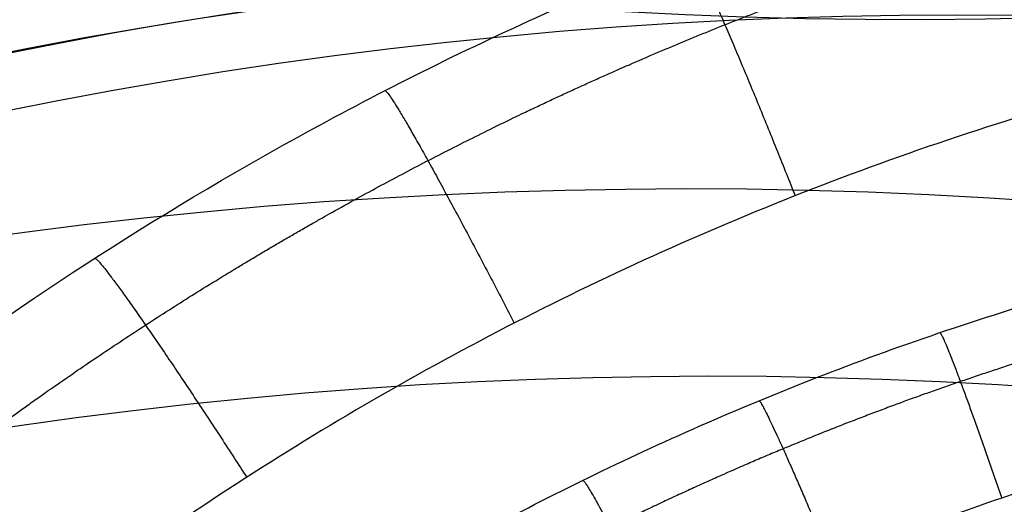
# Model space of a CAD drawing. Header units: millimetres. Extents: x -100 to 126, y -123 to 124.
# Tile 25 of 133: x -40.32 to -29.46, y -6.68 to -1.34. Entities that reach past the tile are written whole.
import ezdxf

# ---------------------------------------------------------------- set-up
doc = ezdxf.new("R2010")
doc.units = ezdxf.units.MM
doc.layers.add('Window garden_table', color=18, linetype='Continuous', true_color=0x000000)

msp = doc.modelspace()

# ---------------------------------------------------------------- linework, layer by layer
at = {"layer": 'Window garden_table', "extrusion": (0.09536166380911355, -0.1744338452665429, -0.9800402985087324)}
msp.add_circle((-1.574126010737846, -30.75175541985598, -191.3559656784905), 58.0726845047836, dxfattribs=at)
at = {"layer": 'Window garden_table', "extrusion": (0.09536166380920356, -0.1744338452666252, -0.9800402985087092)}
msp.add_circle((-1.574126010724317, -30.75175541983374, -193.8559656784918), 55.57268450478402, dxfattribs=at)
at = {"layer": 'Window garden_table', "extrusion": (0.09536166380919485, -0.1744338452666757, -0.980040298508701)}
msp.add_circle((-1.574126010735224, -30.75175541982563, -178.8287876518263), 56.11893305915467, dxfattribs=at)
at = {"layer": 'Window garden_table', "extrusion": (-0.09536166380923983, 0.1744338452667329, 0.9800402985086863)}
msp.add_circle((1.574126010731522, -30.75175541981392, 161.332072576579), 53.3216152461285, dxfattribs=at)
at = {"layer": 'Window garden_table', "extrusion": (0.09536166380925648, -0.1744338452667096, -0.9800402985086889)}
msp.add_circle((-1.574126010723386, -30.75175541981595, -163.8559656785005), 52.2464788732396, dxfattribs=at)
at = {"layer": 'Window garden_table', "extrusion": (0.09758912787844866, 0.1731975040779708, -0.9800402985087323)}
msp.add_circle((-0.5139650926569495, -28.34734351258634, -190.8682362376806), 58.0726845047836, dxfattribs=at)
at = {"layer": 'Window garden_table', "extrusion": (0.09758912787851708, 0.1731975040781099, -0.9800402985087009)}
msp.add_circle((-0.5139650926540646, -28.34734351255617, -178.341058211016), 56.11893305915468, dxfattribs=at)
at = {"layer": 'Window garden_table', "extrusion": (-0.09758912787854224, -0.1731975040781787, 0.9800402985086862)}
msp.add_circle((0.5139650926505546, -28.34734351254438, 160.8443431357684), 53.3216152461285, dxfattribs=at)
at = {"layer": 'Window garden_table', "extrusion": (0.09758912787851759, 0.1731975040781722, -0.9800402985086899)}
msp.add_circle((-0.5139650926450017, -28.34734351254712, -163.3682362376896), 52.24647887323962, dxfattribs=at)
at = {"layer": 'Window garden_table', "extrusion": (0.09758912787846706, 0.1731975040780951, -0.9800402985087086)}
msp.add_circle((-0.5139650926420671, -28.34734351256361, -193.3682362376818), 55.57268450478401, dxfattribs=at)
at = {"layer": 'Window garden_table', "extrusion": (0.1036622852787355, -0.1874754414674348, -0.9767840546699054)}
msp.add_arc((0.0089831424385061, -26.07164328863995, -165.4430030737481), 55.62077421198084, 91.742196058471, 88.66369701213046, dxfattribs=at)
at = {"layer": 'Window garden_table', "extrusion": (0.1036622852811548, -0.1874754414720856, -0.976784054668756)}
for centre, radius, end in [((0.0089831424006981, -26.0716432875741, -165.7884737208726), 55.27530356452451, 88.66369701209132), ((0.0089831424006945, -26.0716432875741, -165.0975324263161), 55.27530356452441, 88.6636970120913), ((0.0089831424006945, -26.0716432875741, -165.4430030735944), 54.92983291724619, 88.6636970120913)]:
    msp.add_arc(centre, radius, 91.7421960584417, end, dxfattribs=at)
at = {"layer": 'Window garden_table', "extrusion": (0.0953616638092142, -0.1744338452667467, -0.9800402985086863)}
msp.add_arc((-1.574126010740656, -30.75175541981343, -166.6928554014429), 54.19598604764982, 90.00000000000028, 270.0000000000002, dxfattribs=at)
at = {"layer": 'Window garden_table', "extrusion": (0.09536166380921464, -0.1744338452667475, -0.9800402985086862)}
msp.add_arc((-1.574126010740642, -30.75175541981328, -165.2059169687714), 53.09254346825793, 89.99999999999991, 269.9999999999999, dxfattribs=at)
at = {"layer": 'Window garden_table', "extrusion": (-0.09536166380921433, 0.1744338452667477, 0.9800402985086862)}
msp.add_arc((1.574126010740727, -30.75175541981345, 162.774297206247), 52.70725160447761, 270.0000000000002, 90.0000000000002, dxfattribs=at)
at = {"layer": 'Window garden_table', "extrusion": (0.1027248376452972, 0.1879907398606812, -0.9767840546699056)}
msp.add_arc((-0.5323598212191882, -25.464587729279, -164.2860971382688), 55.62077421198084, 91.74219605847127, 88.66369701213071, dxfattribs=at)
at = {"layer": 'Window garden_table', "extrusion": (0.1027248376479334, 0.1879907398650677, -0.9767840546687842)}
for centre, radius, start, end in [((-0.5323598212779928, -25.46458772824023, -163.9406264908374), 55.27530356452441, 91.74219605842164, 88.66369701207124), ((-0.5323598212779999, -25.46458772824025, -164.6315677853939), 55.27530356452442, 91.74219605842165, 88.66369701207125), ((-0.5323598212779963, -25.46458772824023, -164.2860971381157), 54.92983291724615, 91.74219605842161, 88.66369701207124)]:
    msp.add_arc(centre, radius, start, end, dxfattribs=at)
at = {"layer": 'Window garden_table', "extrusion": (0.09758912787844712, 0.1731975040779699, -0.9800402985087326)}
msp.add_arc((-0.5139650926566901, -28.3473435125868, -190.4769904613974), 58.04188007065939, 270, 89.99999999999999, dxfattribs=at)
at = {"layer": 'Window garden_table', "extrusion": (0.09758912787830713, 0.1731975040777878, -0.9800402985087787)}
msp.add_arc((-0.5139650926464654, -28.34734351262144, -166.2051259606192), 54.19598604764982, 269.9999999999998, 89.99999999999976, dxfattribs=at)
at = {"layer": 'Window garden_table', "extrusion": (-0.09758912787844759, -0.17319750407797, 0.9800402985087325)}
msp.add_arc((0.5139650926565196, -28.34734351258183, 160.5313465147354), 53.29697169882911, 90.0000000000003, 270.0000000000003, dxfattribs=at)
at = {"layer": 'Window garden_table', "extrusion": (0.09758912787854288, 0.173197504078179, -0.9800402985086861)}
msp.add_arc((-0.5139650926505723, -28.34734351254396, -164.7181875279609), 53.09254346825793, 269.9999999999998, 89.99999999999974, dxfattribs=at)
at = {"layer": 'Window garden_table', "extrusion": (-0.09758912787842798, -0.1731975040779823, 0.9800402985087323)}
msp.add_arc((0.5139650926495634, -28.34734351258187, 162.2865677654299), 52.70725160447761, 90.00000000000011, 270.0000000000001, dxfattribs=at)
at = {"layer": 'Window garden_table', "extrusion": (-0.09758912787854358, -0.1731975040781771, 0.9800402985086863)}
msp.add_arc((0.5139650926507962, -28.34734351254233, 191.2594820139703), 53.10348893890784, 89.99999999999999, 270, dxfattribs=at)
at = {"layer": 'Window garden_table'}
for points, knots in [([(-37.98089123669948, -68.45405240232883, 50.9667474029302), (-38.50410305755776, -68.15924568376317, 50.96674736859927), (-38.99596129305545, -67.86588391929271, 50.96748007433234), (-39.97092436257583, -67.2540581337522, 50.97024999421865), (-40.42542734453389, -66.95318435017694, 50.97227650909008), (-41.71717784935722, -66.06014363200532, 50.97959773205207), (-42.46583775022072, -65.48970252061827, 50.98625438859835), (-43.79581315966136, -64.41030007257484, 51.00097053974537), (-44.37839823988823, -63.9001373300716, 51.00910590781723), (-45.43086634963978, -62.92911091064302, 51.02595371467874), (-45.90426097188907, -62.4645539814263, 51.03479265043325), (-47.20816381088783, -61.12406803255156, 51.06179621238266), (-47.93124155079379, -60.29416094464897, 51.08066950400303), (-49.21070751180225, -58.7148767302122, 51.11897762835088), (-49.76583811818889, -57.9649229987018, 51.13848828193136), (-50.76533239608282, -56.51888241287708, 51.17790890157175), (-51.20882316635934, -55.82323755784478, 51.19781511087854), (-52.01451120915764, -54.47267947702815, 51.23786406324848), (-52.37655809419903, -53.81765039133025, 51.25801186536), (-53.36838216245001, -51.90045674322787, 51.31869543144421), (-53.905436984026, -50.68527069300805, 51.35951287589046), (-54.81409946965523, -48.34073478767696, 51.44139809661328), (-55.18476286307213, -47.21134851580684, 51.48261381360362), (-55.80136718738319, -45.01861035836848, 51.56513962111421), (-56.04716661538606, -43.95461652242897, 51.60657935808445), (-56.43909260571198, -41.87982248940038, 51.68958828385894), (-56.58512987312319, -40.86875210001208, 51.73120484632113), (-56.79389959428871, -38.8914787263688, 51.81451775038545), (-56.85659012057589, -37.92500991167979, 51.85625327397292), (-56.9366248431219, -35.08252474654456, 51.98169530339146), (-56.84666503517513, -33.26430913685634, 52.06554195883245), (-56.43565586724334, -29.75347715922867, 52.23359053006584), (-56.11405266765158, -28.06123195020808, 52.31777795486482), (-55.26920063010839, -24.79096015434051, 52.48625897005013), (-54.74612520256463, -23.21290948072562, 52.5705385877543), (-53.51283838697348, -20.16052657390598, 52.73930315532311), (-52.80253819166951, -18.68622631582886, 52.82378998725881), (-51.19873452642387, -15.83867024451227, 52.99298836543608), (-50.30508534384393, -14.46547892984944, 53.07770194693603), (-48.33060960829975, -11.82483842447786, 53.24723912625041), (-47.24982253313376, -10.55728555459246, 53.33207502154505), (-44.88506313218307, -8.13551270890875, 53.50192019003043), (-43.60097574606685, -6.981275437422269, 53.58694471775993), (-40.80227367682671, -4.806121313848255, 53.75694100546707), (-39.28815139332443, -3.784819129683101, 53.84193063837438), (-36.80594924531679, -2.378437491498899, 53.96923268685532), (-35.94414941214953, -1.931111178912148, 54.01158876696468), (-34.13857314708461, -1.085003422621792, 54.09622143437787), (-33.19476100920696, -0.6861233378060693, 54.13851178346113), (-31.20990352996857, 0.0529545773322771, 54.22290191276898), (-30.16829892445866, 0.3935185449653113, 54.26511141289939), (-27.96395921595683, 1.000501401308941, 54.34917609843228), (-26.80101282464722, 1.267370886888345, 54.39116314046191), (-24.31044630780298, 1.70175563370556, 54.47480768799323), (-22.98337913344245, 1.869845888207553, 54.51651966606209), (-20.81459124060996, 2.009426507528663, 54.57854084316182), (-20.06142384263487, 2.036984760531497, 54.59913196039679), (-18.47754511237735, 2.042327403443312, 54.64005102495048), (-17.64713247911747, 2.020314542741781, 54.66037389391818), (-15.87987165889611, 1.907025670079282, 54.70060957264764), (-14.94435431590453, 1.81628816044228, 54.72049847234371), (-12.91761387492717, 1.529263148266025, 54.75949239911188), (-11.82785869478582, 1.334626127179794, 54.77862507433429), (-9.996289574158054, 0.9020597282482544, 54.80597597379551), (-9.35185663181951, 0.7337970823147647, 54.81485799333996), (-7.97680903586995, 0.3291849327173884, 54.83174031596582), (-7.242324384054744, 0.0919910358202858, 54.83979045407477), (-5.649716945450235, -0.4880438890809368, 54.85430717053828), (-4.78343645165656, -0.8342157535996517, 54.86079669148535), (-3.39233429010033, -1.463630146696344, 54.86780273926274), (-2.913406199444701, -1.691841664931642, 54.86973364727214), (-1.928546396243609, -2.189544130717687, 54.87232537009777), (-1.442997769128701, -2.448341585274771, 54.87301206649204), (-0.9439238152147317, -2.729612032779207, 54.87300912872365)], [0, 0, 0, 0, 0.0004637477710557, 0.0004637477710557, 0.0009274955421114, 0.0009274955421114, 0.0018549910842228, 0.0018549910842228, 0.0027824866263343, 0.0027824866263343, 0.0037099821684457, 0.0037099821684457, 0.0055649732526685, 0.0055649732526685, 0.0074199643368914, 0.0074199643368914, 0.0092749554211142, 0.0092749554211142, 0.0111299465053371, 0.0111299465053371, 0.0148399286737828, 0.0148399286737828, 0.0185499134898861, 0.0185499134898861, 0.0222598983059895, 0.0222598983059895, 0.0259698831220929, 0.0259698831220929, 0.0296798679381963, 0.0296798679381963, 0.0371046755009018, 0.0371046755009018, 0.0445294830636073, 0.0445294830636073, 0.05194033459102, 0.05194033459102, 0.0593511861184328, 0.0593511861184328, 0.0667677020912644, 0.0667677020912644, 0.0741842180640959, 0.0741842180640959, 0.0816112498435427, 0.0816112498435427, 0.0890382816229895, 0.0890382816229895, 0.0927439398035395, 0.0927439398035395, 0.0964495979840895, 0.0964495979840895, 0.1001552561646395, 0.1001552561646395, 0.1038609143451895, 0.1038609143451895, 0.107573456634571, 0.107573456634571, 0.1094297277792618, 0.1094297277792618, 0.1112859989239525, 0.1112859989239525, 0.1131422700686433, 0.1131422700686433, 0.114998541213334, 0.114998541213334, 0.1159266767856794, 0.1159266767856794, 0.1168548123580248, 0.1168548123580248, 0.1177829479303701, 0.1177829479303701, 0.1182470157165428, 0.1182470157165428, 0.1187110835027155, 0.1187110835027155, 0.1187110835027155, 0.1187110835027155]), ([(-0.9439238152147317, -2.729612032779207, 54.87300912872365), (-0.4460771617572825, -3.010190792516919, 54.87300619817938), (0.0255098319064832, -3.290749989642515, 54.87231602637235), (0.9583825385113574, -3.873509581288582, 54.86973010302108), (1.408823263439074, -4.16962059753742, 54.86778908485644), (2.675338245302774, -5.039201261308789, 54.8606716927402), (3.413636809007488, -5.596642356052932, 54.85422642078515), (4.733071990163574, -6.657586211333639, 54.83970064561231), (5.315459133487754, -7.16232247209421, 54.83165495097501), (6.372563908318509, -8.12803566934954, 54.81477390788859), (6.849524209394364, -8.59147007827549, 54.80588503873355), (8.16452361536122, -9.930378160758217, 54.77862403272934), (8.895523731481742, -10.76147094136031, 54.7594966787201), (10.19078878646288, -12.34610905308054, 54.7205132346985), (10.7524344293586, -13.09847362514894, 54.70063695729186), (11.76418566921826, -14.55027934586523, 54.66043814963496), (12.21293374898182, -15.24861750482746, 54.64013291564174), (13.02847256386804, -16.60515381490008, 54.59924801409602), (13.39490734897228, -17.2631550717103, 54.57867594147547), (14.39867336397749, -19.18914361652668, 54.51670748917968), (14.94203789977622, -20.40997527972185, 54.47502115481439), (15.86170832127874, -22.76621344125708, 54.39140991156), (16.23698646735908, -23.90195669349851, 54.34932427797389), (16.86115072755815, -26.10658696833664, 54.26504800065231), (17.1097981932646, -27.17582701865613, 54.22277545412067), (17.50630911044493, -29.26030623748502, 54.13822145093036), (17.65411418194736, -30.27616787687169, 54.09582698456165), (17.86554869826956, -32.2621693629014, 54.01105470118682), (17.92914898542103, -33.23267070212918, 53.96862737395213), (18.01086944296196, -36.0824763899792, 53.84139507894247), (17.92135950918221, -37.90356085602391, 53.75651975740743), (17.51085244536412, -41.41820910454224, 53.58680388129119), (17.1891469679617, -43.11218179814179, 53.50181012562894), (16.3437549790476, -46.38644394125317, 53.33219194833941), (15.81959096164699, -47.96754426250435, 53.24738242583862), (14.58392029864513, -51.02466196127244, 53.07783174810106), (13.87237788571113, -52.50052853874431, 52.99311628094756), (12.26731984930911, -55.3483587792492, 52.82387367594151), (11.37386019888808, -56.72035770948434, 52.73934664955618), (9.400931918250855, -59.35782422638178, 52.57049553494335), (8.321604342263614, -60.6232589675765, 52.48619353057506), (5.962873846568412, -63.03896503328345, 52.3178505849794), (4.682913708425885, -64.18990755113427, 52.23363850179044), (1.895966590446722, -66.35815597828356, 52.0657741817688), (0.3890008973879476, -67.37621836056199, 51.9819818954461), (-2.081119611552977, -68.7795479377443, 51.8566536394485), (-2.939632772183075, -69.22654673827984, 51.81493914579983), (-4.737703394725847, -70.07227369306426, 51.73166259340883), (-5.677548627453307, -70.47119856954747, 51.69005082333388), (-7.653324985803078, -71.2108407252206, 51.60711862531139), (-8.689732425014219, -71.55188987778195, 51.56569137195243), (-10.88314531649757, -72.16091914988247, 51.48315052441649), (-12.04022123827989, -72.42924104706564, 51.44196735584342), (-14.51559535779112, -72.8676749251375, 51.36004600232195), (-15.83362868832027, -73.0384875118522, 51.31919226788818), (-17.98807920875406, -73.18431608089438, 51.25844655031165), (-18.73618804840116, -73.21430159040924, 51.23827661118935), (-20.30929567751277, -73.22546009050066, 51.19818645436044), (-21.13405943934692, -73.20683290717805, 51.17826810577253), (-22.88928338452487, -73.10169777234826, 51.13879663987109), (-23.818323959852, -73.01576705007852, 51.11926906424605), (-25.83394719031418, -72.74000470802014, 51.08088372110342), (-26.91814779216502, -72.55186684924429, 51.0620046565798), (-28.74061322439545, -72.13158480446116, 51.03496767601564), (-29.38324944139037, -71.96755484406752, 51.02611539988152), (-30.75925195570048, -71.57081987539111, 51.00924539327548), (-31.49634272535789, -71.33736768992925, 51.00113827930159), (-33.10289860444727, -70.76182671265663, 50.98640541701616), (-33.9763175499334, -70.41884057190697, 50.97975164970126), (-35.42048018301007, -69.77229629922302, 50.97229972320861), (-35.92437195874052, -69.53417307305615, 50.97024703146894), (-36.95229679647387, -69.01740831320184, 50.96747988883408), (-37.45784520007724, -68.74876570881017, 50.96674743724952), (-37.98089123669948, -68.45405240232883, 50.9667474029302)], [0.1187110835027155, 0.1187110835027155, 0.1187110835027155, 0.1187110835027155, 0.1191747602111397, 0.1191747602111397, 0.1196384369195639, 0.1196384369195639, 0.1205657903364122, 0.1205657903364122, 0.1214931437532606, 0.1214931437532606, 0.1224204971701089, 0.1224204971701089, 0.1242752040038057, 0.1242752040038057, 0.1261299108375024, 0.1261299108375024, 0.1279846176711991, 0.1279846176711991, 0.1298393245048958, 0.1298393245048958, 0.1335487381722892, 0.1335487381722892, 0.1372617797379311, 0.1372617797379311, 0.1409748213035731, 0.1409748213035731, 0.144687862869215, 0.144687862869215, 0.148400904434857, 0.148400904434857, 0.1558162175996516, 0.1558162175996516, 0.1632315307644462, 0.1632315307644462, 0.1706488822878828, 0.1706488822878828, 0.1780662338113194, 0.1780662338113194, 0.1854811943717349, 0.1854811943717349, 0.1928961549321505, 0.1928961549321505, 0.2003139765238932, 0.2003139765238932, 0.2077317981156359, 0.2077317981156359, 0.2114404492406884, 0.2114404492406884, 0.2151491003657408, 0.2151491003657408, 0.2188577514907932, 0.2188577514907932, 0.2225664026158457, 0.2225664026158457, 0.226280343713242, 0.226280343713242, 0.2281373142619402, 0.2281373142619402, 0.2299942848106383, 0.2299942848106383, 0.2318512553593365, 0.2318512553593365, 0.2337082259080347, 0.2337082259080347, 0.2346367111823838, 0.2346367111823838, 0.2355651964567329, 0.2355651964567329, 0.2364936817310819, 0.2364936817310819, 0.2369579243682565, 0.2369579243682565, 0.237422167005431, 0.237422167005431, 0.237422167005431, 0.237422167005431]), ([(-35.9884718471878, -7.419804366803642, 57.87906234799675), (-35.24746772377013, -6.995179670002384, 57.91496233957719), (-34.47417752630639, -6.589671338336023, 57.9508361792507), (-32.85330374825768, -5.823285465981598, 58.02247999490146), (-32.00561240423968, -5.462288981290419, 58.05826968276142), (-30.22329777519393, -4.794683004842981, 58.12957145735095), (-29.28800925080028, -4.487580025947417, 58.16523451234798), (-27.30694948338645, -3.94127979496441, 58.23626388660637), (-26.26186203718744, -3.70191103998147, 58.27164062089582), (-24.02502820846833, -3.314992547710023, 58.34204518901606), (-22.83446593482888, -3.166822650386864, 58.37707106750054), (-20.88908299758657, -3.047857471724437, 58.42901534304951), (-20.21348741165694, -3.025614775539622, 58.4462654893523), (-18.79344616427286, -3.026797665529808, 58.48042671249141), (-18.04875104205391, -3.050069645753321, 58.4974051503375), (-16.46494050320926, -3.160025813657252, 58.53085894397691), (-15.62540829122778, -3.246453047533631, 58.54742246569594), (-13.8084731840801, -3.516136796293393, 58.57970667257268), (-12.83474893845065, -3.697642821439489, 58.59538190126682), (-11.20725234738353, -4.095652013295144, 58.61765468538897), (-10.63803243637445, -4.249305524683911, 58.62476151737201), (-9.426822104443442, -4.616510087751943, 58.63829700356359), (-8.779693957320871, -4.831641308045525, 58.64470734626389), (-7.396853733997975, -5.347809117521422, 58.65596242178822), (-6.665298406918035, -5.647241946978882, 58.66073715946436), (-5.119002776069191, -6.356740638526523, 58.66774655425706), (-4.290599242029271, -6.775488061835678, 58.6697837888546), (-3.068711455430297, -7.464368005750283, 58.6697666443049), (-2.681042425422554, -7.694303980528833, 58.66923196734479), (-1.92300639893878, -8.16454507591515, 58.66741297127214), (-1.545545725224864, -8.409912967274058, 58.66602748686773), (-0.4868256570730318, -9.127713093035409, 58.66077322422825), (0.1519237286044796, -9.601106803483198, 58.65596525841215), (1.302133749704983, -10.5100816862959, 58.64475029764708), (1.819562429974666, -10.95010447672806, 58.63843701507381), (2.762062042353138, -11.79601450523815, 58.62491742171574), (3.18842813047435, -12.20300634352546, 58.6178166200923), (4.374048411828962, -13.39003527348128, 58.59559047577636), (5.036363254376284, -14.13147670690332, 58.5798021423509), (6.207329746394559, -15.54395586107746, 58.54760414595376), (6.716975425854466, -16.21787834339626, 58.53103571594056), (7.632443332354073, -17.51622698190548, 58.4975786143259), (8.038646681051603, -18.14163081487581, 58.48059189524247), (8.776171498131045, -19.35653555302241, 58.44641388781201), (9.107499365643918, -19.94634456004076, 58.42915465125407), (10.01447691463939, -21.67311898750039, 58.37718350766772), (10.50494258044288, -22.76891236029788, 58.3421387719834), (11.33338362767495, -24.88373376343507, 58.27170196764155), (11.67023577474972, -25.90207898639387, 58.23631177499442), (12.22952774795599, -27.88038887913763, 58.16525516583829), (12.45146522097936, -28.83985455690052, 58.12957886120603), (12.80380165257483, -30.71054315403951, 58.05826430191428), (12.9341594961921, -31.62260885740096, 58.02247512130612), (13.11830801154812, -33.40600433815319, 57.95083303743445), (13.17205147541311, -34.27745826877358, 57.91496137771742), (13.19272211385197, -35.13123041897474, 57.87906234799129)], [-0.139177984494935, -0.139177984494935, -0.139177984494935, -0.139177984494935, -0.1349016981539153, -0.1349016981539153, -0.1306254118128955, -0.1306254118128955, -0.1263527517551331, -0.1263527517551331, -0.1220800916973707, -0.1220800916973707, -0.1178079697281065, -0.1178079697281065, -0.1156719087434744, -0.1156719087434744, -0.1135358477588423, -0.1135358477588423, -0.1113943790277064, -0.1113943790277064, -0.1092529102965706, -0.1092529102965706, -0.1081821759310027, -0.1081821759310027, -0.1071114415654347, -0.1071114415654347, -0.1060407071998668, -0.1060407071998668, -0.1049699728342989, -0.1049699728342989, -0.1044327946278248, -0.1044327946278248, -0.1038956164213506, -0.1038956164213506, -0.1028212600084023, -0.1028212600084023, -0.101746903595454, -0.101746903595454, -0.1006725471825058, -0.1006725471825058, -0.0985238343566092, -0.0985238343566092, -0.0963751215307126, -0.0963751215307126, -0.0942303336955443, -0.0942303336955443, -0.0920855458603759, -0.0920855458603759, -0.0877959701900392, -0.0877959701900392, -0.0835065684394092, -0.0835065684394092, -0.0792171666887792, -0.0792171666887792, -0.0749258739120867, -0.0749258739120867, -0.0706345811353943, -0.0706345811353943, -0.0706345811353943, -0.0706345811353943])]:
    msp.add_open_spline(points, degree=3, knots=knots, dxfattribs=at)
for points, weights, knots in [([(-37.4170948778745, -67.45344788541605, 49.51840147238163), (-36.38603930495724, -68.03440206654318, 49.5184014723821), (-35.32615100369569, -68.56437883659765, 49.52091995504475), (-33.1591391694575, -69.51717780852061, 49.53096916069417), (-32.05183420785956, -69.94005883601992, 49.53850151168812), (-29.8005299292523, -70.67466473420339, 49.55850777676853), (-28.65633989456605, -70.98641162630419, 49.57098489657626), (-26.34215059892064, -71.49579558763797, 49.60076469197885), (-25.17195800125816, -71.69341681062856, 49.61807205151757), (-22.81689194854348, -71.97267071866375, 49.65735198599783), (-21.63182934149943, -72.05424981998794, 49.67933057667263), (-19.25829174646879, -72.10063296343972, 49.72774966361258), (-18.06963853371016, -72.06534702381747, 49.75419731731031), (-15.70022398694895, -71.87831309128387, 49.81130997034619), (-14.51930183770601, -71.72644125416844, 49.84198303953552), (-12.17658487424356, -71.30764545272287, 49.90726277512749), (-11.01465267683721, -71.04056747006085, 49.94187816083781), (-8.72097834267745, -70.39385373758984, 50.01472198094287), (-7.589127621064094, -70.01403856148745, 50.05295949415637), (-5.36640386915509, -69.14540702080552, 50.13269291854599), (-4.275455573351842, -68.65639155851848, 50.17419795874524), (-2.144949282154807, -67.57394653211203, 50.26008067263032), (-1.1053528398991, -66.9803047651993, 50.30446720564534), (0.912508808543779, -65.69418382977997, 50.39569928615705), (1.890773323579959, -65.00148657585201, 50.44255310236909), (3.776594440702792, -63.52377128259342, 50.53828178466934), (4.684110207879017, -62.73853694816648, 50.58716401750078), (6.419709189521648, -61.08314596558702, 50.68649096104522), (7.247711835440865, -60.21278270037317, 50.73694184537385), (8.816294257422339, -58.39534824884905, 50.83893085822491), (9.556755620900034, -57.44808796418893, 50.89047370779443), (10.94307564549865, -55.48581650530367, 50.99415888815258), (11.58878143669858, -54.47064126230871, 51.04630427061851), (12.7792904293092, -52.38215948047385, 51.15069852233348), (13.32391115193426, -51.30872078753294, 51.2029486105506), (14.30689229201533, -49.11390796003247, 51.3070524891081), (14.74504683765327, -47.99243954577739, 51.3589055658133), (15.51073457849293, -45.71224744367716, 51.46171640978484), (15.83804593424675, -44.5534720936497, 51.51267150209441), (16.37872921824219, -42.20973359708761, 51.61319279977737), (16.5918717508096, -41.02476466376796, 51.66275441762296), (16.90197991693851, -38.63999232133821, 51.76000535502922), (16.99871770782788, -37.44023054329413, 51.80768830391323), (17.07488803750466, -35.03740636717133, 51.90071343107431), (17.05410374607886, -33.83443267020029, 51.94604766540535), (16.89522958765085, -31.43679054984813, 52.03392660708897), (16.75694331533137, -30.24225555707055, 52.07646208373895), (16.36420171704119, -27.87305780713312, 52.15831920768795), (16.10957934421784, -26.69856886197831, 52.19763069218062), (15.48643712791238, -24.3808786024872, 52.27264463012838), (15.11778760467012, -23.23788521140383, 52.3083363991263), (14.26998485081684, -20.99433651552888, 52.3757492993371), (13.79074595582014, -19.89401524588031, 52.40745967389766), (12.72625597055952, -17.7465832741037, 52.46658604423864), (12.14096812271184, -16.69972329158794, 52.49399167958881), (11.18794140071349, -15.17745207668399, 52.53165805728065), (10.85763349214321, -14.67787558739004, 52.54364329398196), (10.17270861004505, -13.69584922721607, 52.56643816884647), (9.818096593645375, -13.21343119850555, 52.57724669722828), (9.085417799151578, -12.26691130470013, 52.59766015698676), (8.707359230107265, -11.80284081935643, 52.60726406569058), (7.928701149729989, -10.89416134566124, 52.62524333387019), (7.528113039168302, -10.4495829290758, 52.63361776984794), (6.705366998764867, -9.580985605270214, 52.64911627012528), (6.283223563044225, -9.156996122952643, 52.65623952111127), (5.418392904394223, -8.330624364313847, 52.66921703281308), (4.975723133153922, -7.928270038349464, 52.67507060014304), (4.070918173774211, -7.146163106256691, 52.68549339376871), (3.608803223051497, -6.766436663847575, 52.69006205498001), (2.666235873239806, -6.030524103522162, 52.69790300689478), (2.185806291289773, -5.674362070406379, 52.70117486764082), (1.207784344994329, -4.986458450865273, 52.70641355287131), (0.710217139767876, -4.654738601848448, 52.70838008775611), (-0.3008617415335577, -4.016538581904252, 52.71100285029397), (-0.8143461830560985, -3.710077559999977, 52.71165893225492), (-1.856000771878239, -3.123151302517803, 52.71165893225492), (-2.384141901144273, -2.842702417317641, 52.71100285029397), (-3.453813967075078, -2.308491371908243, 52.70838008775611), (-3.995314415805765, -2.054742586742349, 52.70641355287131), (-5.090375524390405, -1.574555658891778, 52.70117486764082), (-5.643904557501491, -1.348127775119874, 52.69790300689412), (-6.761663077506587, -0.9231378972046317, 52.69006205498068), (-7.325860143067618, -0.7245829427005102, 52.68549339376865), (-8.463568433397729, -0.3558240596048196, 52.67507060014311), (-9.037046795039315, -0.1856238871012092, 52.66921703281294), (-10.19190854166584, 0.1260116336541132, 52.65623952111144), (-10.77325897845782, 0.267446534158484, 52.64911627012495), (-11.94243665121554, 0.5212100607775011, 52.63361776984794), (-12.53023120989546, 0.6335415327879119, 52.62524333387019), (-13.71085360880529, 0.8288298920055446, 52.60726406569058), (-14.30364939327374, 0.9117928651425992, 52.59766015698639), (-15.49281925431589, 1.048149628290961, 52.57724669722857), (-16.08916223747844, 1.101552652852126, 52.56643816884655), (-17.28396386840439, 1.178668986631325, 52.54364329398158), (-17.8823927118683, 1.202394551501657, 52.53165805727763), (-19.67818330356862, 1.228960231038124, 52.49399167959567), (-20.87682386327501, 1.187264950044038, 52.46658604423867), (-23.26509029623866, 0.985308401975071, 52.40745967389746), (-24.45452075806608, 0.8252084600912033, 52.37574929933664), (-26.81274670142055, 0.3881150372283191, 52.30833639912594), (-27.98138637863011, 0.1113160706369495, 52.27264463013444), (-30.28664478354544, -0.5563500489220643, 52.19763069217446), (-31.42315284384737, -0.946998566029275, 52.15831920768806), (-33.65310997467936, -1.838421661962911, 52.07646208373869), (-34.74649691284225, -2.338963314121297, 52.0339266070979), (-36.87962970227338, -3.445160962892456, 51.94604766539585), (-37.91936317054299, -4.05057984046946, 51.90071343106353), (-39.93516437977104, -5.360507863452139, 51.80768830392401), (-40.91126857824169, -6.064785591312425, 51.76000535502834), (-42.79043834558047, -7.565461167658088, 51.6627544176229), (-43.69358633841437, -8.361642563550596, 51.61319279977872), (-45.41820899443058, -10.03828362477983, 51.5126715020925), (-46.23980744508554, -10.91855007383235, 51.46171640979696), (-47.79351269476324, -12.75472918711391, 51.35890556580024), (-48.52577860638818, -13.7104788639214, 51.30705248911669), (-49.89388633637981, -15.68828990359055, 51.20294861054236), (-50.5299154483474, -16.71022401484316, 51.15069852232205), (-51.69956352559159, -18.81045999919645, 51.04630427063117), (-52.23339006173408, -19.88867425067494, 50.99415888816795), (-53.19364456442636, -22.09101477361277, 50.89047370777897), (-53.62029206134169, -23.21509528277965, 50.83893085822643), (-54.36223944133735, -25.49830199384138, 50.73694184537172), (-54.67776241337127, -26.65742487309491, 50.68649096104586), (-55.19458314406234, -28.99954345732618, 50.58716401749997), (-55.39609937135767, -30.18257728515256, 50.53828178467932), (-55.68312269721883, -32.56114437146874, 50.44255310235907), (-55.76883595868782, -33.75675475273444, 50.39569928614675), (-55.82357543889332, -36.14900814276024, 50.3044672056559), (-55.79278855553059, -37.34576353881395, 50.26008067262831), (-55.61495818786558, -39.72885410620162, 50.17419795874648), (-55.4680762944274, -40.91533209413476, 50.13269291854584), (-55.05958711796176, -43.26653566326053, 50.05295949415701), (-54.79811114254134, -44.43142876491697, 50.01472198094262), (-54.16304834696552, -46.72835624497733, 49.9418781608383), (-53.78955874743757, -47.86057645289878, 49.90726277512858), (-52.9341394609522, -50.08138048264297, 49.8419830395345), (-52.45227034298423, -51.17016160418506, 49.81130997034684), (-51.38478242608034, -53.29373795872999, 49.75419731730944), (-50.79918624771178, -54.32873490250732, 49.72774966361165), (-49.52990858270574, -56.33491692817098, 49.67933057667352), (-48.84621173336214, -57.30630106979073, 49.65735198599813), (-47.38731666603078, -59.17604544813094, 49.61807205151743), (-46.61206629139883, -60.07459523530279, 49.60076469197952), (-44.97750504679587, -61.79015743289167, 49.57098489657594), (-44.11810757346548, -62.60734342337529, 49.55850777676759), (-42.32347963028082, -64.15244126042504, 49.53850151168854), (-41.38813152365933, -64.88050482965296, 49.53096916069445), (-39.45053908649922, -66.24046869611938, 49.5209199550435), (-38.44815045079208, -66.8724937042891, 49.5184014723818), (-37.4170948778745, -67.45344788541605, 49.51840147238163)], [0.905089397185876, 0.9050893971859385, 0.9050521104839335, 0.904903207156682, 0.904791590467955, 0.9044947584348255, 0.904309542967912, 0.9038667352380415, 0.903609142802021, 0.9030232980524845, 0.9026950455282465, 0.901970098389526, 0.9015734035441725, 0.9007142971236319, 0.9002518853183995, 0.8992645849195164, 0.8987396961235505, 0.8976312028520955, 0.8970475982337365, 0.8958259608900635, 0.8951879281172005, 0.8938622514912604, 0.893174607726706, 0.8917550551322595, 0.89102314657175, 0.889520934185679, 0.8887506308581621, 0.887178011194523, 0.8863756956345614, 0.884745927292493, 0.883918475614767, 0.8822457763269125, 0.8814005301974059, 0.879700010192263, 0.8788447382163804, 0.877132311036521, 0.8762751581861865, 0.8745674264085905, 0.8737168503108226, 0.8720309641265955, 0.871195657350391, 0.869549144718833, 0.8687379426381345, 0.867148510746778, 0.866370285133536, 0.8648555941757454, 0.8641191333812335, 0.862696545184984, 0.8620104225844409, 0.8606967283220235, 0.8600691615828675, 0.8588802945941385, 0.8583189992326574, 0.8572697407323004, 0.8567817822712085, 0.8561095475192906, 0.855895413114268, 0.8554877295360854, 0.8552941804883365, 0.854928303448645, 0.854755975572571, 0.854433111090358, 0.854282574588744, 0.8540037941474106, 0.853875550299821, 0.8536417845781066, 0.8535362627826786, 0.8533482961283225, 0.8532658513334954, 0.853124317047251, 0.8530652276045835, 0.852970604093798, 0.8529350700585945, 0.8528876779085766, 0.8528758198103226, 0.8528758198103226, 0.8528876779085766, 0.8529350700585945, 0.852970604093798, 0.8530652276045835, 0.853124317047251, 0.8532658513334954, 0.853348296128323, 0.8535362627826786, 0.8536417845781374, 0.85387555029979, 0.8540037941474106, 0.854282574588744, 0.854433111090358, 0.854755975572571, 0.85492830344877, 0.8552941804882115, 0.8554877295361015, 0.8558954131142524, 0.856109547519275, 0.85678178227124, 0.8572697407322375, 0.8583189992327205, 0.8588802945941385, 0.8600691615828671, 0.8606967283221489, 0.8620104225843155, 0.8626965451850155, 0.8641191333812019, 0.8648555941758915, 0.8663702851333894, 0.8671485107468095, 0.8687379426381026, 0.8695491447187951, 0.8711956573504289, 0.872030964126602, 0.8737168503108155, 0.8745674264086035, 0.8762751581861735, 0.8771323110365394, 0.878844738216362, 0.8797000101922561, 0.8814005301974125, 0.882245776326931, 0.883918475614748, 0.8847459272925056, 0.886375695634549, 0.8871780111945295, 0.888750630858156, 0.889520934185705, 0.891023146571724, 0.8917550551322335, 0.893174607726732, 0.893862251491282, 0.8951879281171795, 0.89582596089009, 0.8970475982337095, 0.8976312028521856, 0.8987396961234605, 0.8992645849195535, 0.900251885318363, 0.900714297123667, 0.9015734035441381, 0.9019700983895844, 0.902695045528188, 0.903023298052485, 0.9036091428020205, 0.9038667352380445, 0.904309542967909, 0.904494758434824, 0.904791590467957, 0.9049032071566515, 0.905052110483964, 0.9050893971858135, 0.905089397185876], [0, 0, 0, 0, 0.098174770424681, 0.098174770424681, 0.196349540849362, 0.196349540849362, 0.294524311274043, 0.294524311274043, 0.392699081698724, 0.392699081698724, 0.490873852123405, 0.490873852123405, 0.589048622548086, 0.589048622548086, 0.687223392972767, 0.687223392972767, 0.785398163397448, 0.785398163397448, 0.883572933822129, 0.883572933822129, 0.98174770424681, 0.98174770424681, 1.07992247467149, 1.07992247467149, 1.17809724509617, 1.17809724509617, 1.27627201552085, 1.27627201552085, 1.37444678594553, 1.37444678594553, 1.47262155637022, 1.47262155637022, 1.5707963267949, 1.5707963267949, 1.66897109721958, 1.66897109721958, 1.76714586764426, 1.76714586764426, 1.86532063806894, 1.86532063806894, 1.96349540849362, 1.96349540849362, 2.0616701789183, 2.0616701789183, 2.15984494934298, 2.15984494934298, 2.25801971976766, 2.25801971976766, 2.35619449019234, 2.35619449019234, 2.45436926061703, 2.45436926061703, 2.55254403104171, 2.55254403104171, 2.65071880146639, 2.65071880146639, 2.69980618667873, 2.69980618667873, 2.74889357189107, 2.74889357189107, 2.79798095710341, 2.79798095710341, 2.84706834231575, 2.84706834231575, 2.89615572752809, 2.89615572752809, 2.94524311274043, 2.94524311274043, 2.99433049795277, 2.99433049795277, 3.04341788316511, 3.04341788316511, 3.09250526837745, 3.09250526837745, 3.14159265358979, 3.14159265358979, 3.19068003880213, 3.19068003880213, 3.23976742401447, 3.23976742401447, 3.28885480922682, 3.28885480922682, 3.33794219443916, 3.33794219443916, 3.3870295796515, 3.3870295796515, 3.43611696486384, 3.43611696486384, 3.48520435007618, 3.48520435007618, 3.53429173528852, 3.53429173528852, 3.58337912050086, 3.58337912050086, 3.6324665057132, 3.6324665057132, 3.73064127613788, 3.73064127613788, 3.82881604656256, 3.82881604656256, 3.92699081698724, 3.92699081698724, 4.02516558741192, 4.02516558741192, 4.1233403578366, 4.1233403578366, 4.22151512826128, 4.22151512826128, 4.31968989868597, 4.31968989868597, 4.41786466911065, 4.41786466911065, 4.51603943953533, 4.51603943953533, 4.61421420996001, 4.61421420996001, 4.71238898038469, 4.71238898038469, 4.81056375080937, 4.81056375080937, 4.90873852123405, 4.90873852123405, 5.00691329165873, 5.00691329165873, 5.10508806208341, 5.10508806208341, 5.2032628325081, 5.2032628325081, 5.30143760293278, 5.30143760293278, 5.39961237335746, 5.39961237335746, 5.49778714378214, 5.49778714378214, 5.59596191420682, 5.59596191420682, 5.6941366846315, 5.6941366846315, 5.79231145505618, 5.79231145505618, 5.89048622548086, 5.89048622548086, 5.98866099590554, 5.98866099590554, 6.08683576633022, 6.08683576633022, 6.18501053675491, 6.18501053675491, 6.28318530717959, 6.28318530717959, 6.28318530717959, 6.28318530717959]), ([(12.58370802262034, -35.10159042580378, 56.55193004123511), (12.56862736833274, -34.40336100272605, 56.57750550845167), (12.53120670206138, -33.70618127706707, 56.60258194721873), (12.41188813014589, -32.31593016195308, 56.65166503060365), (12.32994251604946, -31.62289362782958, 56.67566939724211), (12.12187591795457, -30.24379881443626, 56.72250660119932), (11.99571201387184, -29.5577819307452, 56.74533701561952), (11.69969474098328, -28.19557239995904, 56.78972917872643), (11.52980411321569, -27.51942707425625, 56.81128839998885), (11.14700205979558, -26.17977078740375, 56.8530460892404), (10.93405982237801, -25.51631230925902, 56.8732419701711), (10.46600392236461, -24.20479205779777, 56.91218637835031), (10.21086657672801, -23.55678705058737, 56.93093230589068), (9.659447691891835, -22.27887644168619, 56.96689611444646), (9.363150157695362, -21.64903091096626, 56.9841114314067), (8.730612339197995, -20.4100706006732, 57.01693963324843), (8.39436416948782, -19.8010181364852, 57.03255003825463), (7.683296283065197, -18.60619242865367, 57.06210071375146), (7.30847706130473, -18.02048262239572, 57.07603863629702), (6.521802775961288, -16.87479655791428, 57.10218367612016), (6.109956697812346, -16.31488369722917, 57.11438862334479), (5.250922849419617, -15.22314076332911, 57.13701439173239), (4.803752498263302, -14.69137287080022, 57.14743326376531), (3.875915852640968, -13.65815346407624, 57.16644119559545), (3.395275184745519, -13.15676174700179, 57.17502856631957), (2.402487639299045, -12.1864025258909, 57.19033569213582), (1.890374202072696, -11.71749130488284, 57.19705405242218), (0.8367664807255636, -10.81406556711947, 57.20859344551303), (0.2953128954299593, -10.37960275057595, 57.21341340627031), (-0.8147231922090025, -9.546901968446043, 57.22113454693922), (-1.383258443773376, -9.148710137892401, 57.22403499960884), (-2.545089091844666, -8.390226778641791, 57.22790405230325), (-3.138331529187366, -8.029974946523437, 57.2288722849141), (-4.347101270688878, -7.348886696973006, 57.2288722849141), (-4.962570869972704, -7.028082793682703, 57.22790405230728), (-6.213224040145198, -6.427238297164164, 57.2240349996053), (-6.848346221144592, -6.147222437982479, 57.22113454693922), (-8.135649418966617, -5.629128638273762, 57.21341340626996), (-8.7877664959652, -5.391067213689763, 57.20859344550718), (-10.1063319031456, -4.957878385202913, 57.19705405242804), (-10.77271492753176, -4.762759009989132, 57.19033569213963), (-12.11702433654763, -4.416267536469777, 57.17502856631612), (-12.79488525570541, -4.264894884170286, 57.16644119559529), (-14.15931465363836, -4.00652383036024, 57.14743326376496), (-14.8458187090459, -3.899516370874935, 57.13701439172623), (-16.22466326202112, -3.730313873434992, 57.11438862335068), (-16.9169415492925, -3.668101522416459, 57.10218367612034), (-18.30444083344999, -3.588737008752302, 57.07603863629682), (-18.99960294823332, -3.571559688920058, 57.06210071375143), (-20.38996627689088, -3.582321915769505, 57.0325500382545), (-21.08511297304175, -3.610229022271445, 57.0169396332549), (-22.47254467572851, -3.711025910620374, 56.98411143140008), (-23.16478046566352, -3.783876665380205, 56.96689611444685), (-24.54350498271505, -3.974236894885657, 56.93093230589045), (-25.2299506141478, -4.09170156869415, 56.91218637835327), (-26.5942372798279, -4.370777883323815, 56.87324197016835), (-27.27204202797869, -4.532339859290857, 56.85304608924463), (-28.61622942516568, -4.898914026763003, 56.81128839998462), (-29.28258314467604, -5.103872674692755, 56.78972917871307), (-30.60110292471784, -5.556362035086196, 56.74533701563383), (-31.25324781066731, -5.803836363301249, 56.72250660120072), (-32.54064788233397, -6.340301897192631, 56.6756693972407), (-33.17588989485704, -6.629234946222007, 56.65166503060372), (-34.42685689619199, -7.247390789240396, 56.60258194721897), (-35.04257678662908, -7.576554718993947, 56.57750550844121), (-35.64762136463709, -7.925371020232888, 56.55193004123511)], [0.866683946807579, 0.8661764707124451, 0.865677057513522, 0.8646967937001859, 0.8642159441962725, 0.863275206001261, 0.8628153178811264, 0.8619188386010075, 0.8614822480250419, 0.8606346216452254, 0.860223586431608, 0.8594292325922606, 0.8590459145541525, 0.858309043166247, 0.8579554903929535, 0.85728006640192, 0.856958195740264, 0.8563479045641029, 0.856059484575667, 0.8555176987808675, 0.8552643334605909, 0.8547940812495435, 0.8545771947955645, 0.8541811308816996, 0.8540019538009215, 0.8536823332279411, 0.853541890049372, 0.853300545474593, 0.8531996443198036, 0.853037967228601, 0.8529771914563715, 0.852896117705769, 0.852875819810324, 0.852875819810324, 0.8528961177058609, 0.8529771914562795, 0.853037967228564, 0.8531996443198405, 0.8533005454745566, 0.853541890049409, 0.853682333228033, 0.854001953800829, 0.8541811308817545, 0.854577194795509, 0.85479408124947, 0.855264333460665, 0.8555176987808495, 0.8560594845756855, 0.8563479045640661, 0.856958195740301, 0.8572800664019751, 0.857955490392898, 0.8583090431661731, 0.8590459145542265, 0.859429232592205, 0.8602235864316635, 0.8606346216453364, 0.8614822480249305, 0.8619188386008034, 0.8628153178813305, 0.863275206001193, 0.8642159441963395, 0.8646967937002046, 0.865677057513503, 0.8661764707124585, 0.866683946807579], [2.11413427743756, 2.11413427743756, 2.11413427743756, 2.11413427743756, 2.17835042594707, 2.17835042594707, 2.24256657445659, 2.24256657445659, 2.3067827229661, 2.3067827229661, 2.37099887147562, 2.37099887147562, 2.43521501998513, 2.43521501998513, 2.49943116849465, 2.49943116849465, 2.56364731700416, 2.56364731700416, 2.62786346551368, 2.62786346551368, 2.69207961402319, 2.69207961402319, 2.7562957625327, 2.7562957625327, 2.82051191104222, 2.82051191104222, 2.88472805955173, 2.88472805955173, 2.94894420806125, 2.94894420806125, 3.01316035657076, 3.01316035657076, 3.07737650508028, 3.07737650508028, 3.14159265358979, 3.14159265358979, 3.20580880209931, 3.20580880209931, 3.27002495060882, 3.27002495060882, 3.33424109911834, 3.33424109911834, 3.39845724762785, 3.39845724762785, 3.46267339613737, 3.46267339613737, 3.52688954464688, 3.52688954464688, 3.5911056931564, 3.5911056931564, 3.65532184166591, 3.65532184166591, 3.71953799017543, 3.71953799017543, 3.78375413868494, 3.78375413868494, 3.84797028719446, 3.84797028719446, 3.91218643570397, 3.91218643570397, 3.97640258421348, 3.97640258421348, 4.040618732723, 4.040618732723, 4.10483488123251, 4.10483488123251, 4.16905102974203, 4.16905102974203, 4.16905102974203, 4.16905102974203])]:
    msp.add_rational_spline(points, weights, degree=3, knots=knots, dxfattribs=at)
at = {"layer": 'Window garden_table', "extrusion": (-0.9294834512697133, -0.3676069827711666, -0.03042400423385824)}
msp.add_rational_spline([(-32.92200584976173, -0.5929880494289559, 54.14972494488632), (-32.80858523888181, -0.6453683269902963, 51.31751310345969), (-31.7642891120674, -3.280059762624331, 51.24766697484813)], [1, 0.7268156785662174, 1], degree=2, dxfattribs=at)
at = {"layer": 'Window garden_table', "extrusion": (0.01921784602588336, 0.03410710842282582, -0.9992333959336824)}
msp.add_rational_spline([(-2.360743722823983, -5.236757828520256, 51.74638478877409), (-32.31481880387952, 11.64103772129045, 51.7463847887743), (-49.40622320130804, -18.69214228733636, 50.38230203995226), (-66.49762759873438, -49.0253222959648, 49.01821929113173), (-36.54355251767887, -65.90311784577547, 49.01821929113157)], [1, 0.7071067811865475, 1, 0.7071067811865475, 1], degree=2, knots=[108.7390170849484, 108.7390170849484, 108.7390170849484, 163.1085256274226, 163.1085256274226, 217.4780341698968, 217.4780341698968, 217.4780341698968], dxfattribs=at)
at = {"layer": 'Window garden_table', "extrusion": (-0.8890788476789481, -0.4565857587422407, -0.03268405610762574)}
msp.add_rational_spline([(-36.28497419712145, -2.118924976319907, 53.9943499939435), (-36.14251531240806, -2.196328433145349, 51.20045364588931), (-34.86257579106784, -4.68435182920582, 51.14014581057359)], [1, 0.731225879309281, 1], degree=2, dxfattribs=at)
at = {"layer": 'Window garden_table', "extrusion": (-0.840306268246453, -0.5410049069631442, -0.03462753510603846)}
msp.add_rational_spline([(-39.48501435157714, -3.967639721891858, 53.82864525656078), (-39.30793768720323, -4.066478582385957, 51.07574002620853), (-37.81245162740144, -6.386088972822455, 51.02532619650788)], [1, 0.7358864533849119, 1], degree=2, dxfattribs=at)
at = {"layer": 'Window garden_table', "extrusion": (-0.9463017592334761, -0.3219642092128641, -0.02918952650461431)}
msp.add_rational_spline([(-30.16798732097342, -4.790197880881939, 58.1311565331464), (-30.10051640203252, -4.816241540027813, 56.23106667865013), (-29.48688875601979, -6.615289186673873, 56.18146093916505)], [1, 0.7247341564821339, 1], degree=2, dxfattribs=at)
at = {"layer": 'Window garden_table', "extrusion": (-0.01921784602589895, -0.03410710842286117, 0.9992333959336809)}
msp.add_rational_spline([(11.23495679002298, -35.11602302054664, 55.99182410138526), (10.7997814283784, -17.48215592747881, 56.58535618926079), (-4.426429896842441, -8.902859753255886, 56.58535618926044), (-19.65264122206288, -0.3235635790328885, 56.5853561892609), (-34.96124995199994, -9.086505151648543, 55.99182410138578)], [0.8661796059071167, 0.8105526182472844, 1, 0.8105526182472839, 0.8661796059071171], degree=2, knots=[66.27745449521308, 66.27745449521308, 66.27745449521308, 97.95762842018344, 97.95762842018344, 129.6378023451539, 129.6378023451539, 129.6378023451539], dxfattribs=at)
at = {"layer": 'Window garden_table', "extrusion": (0.01921784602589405, 0.0341071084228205, -0.9992333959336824)}
msp.add_rational_spline([(-36.54355251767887, -65.90311784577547, 49.01821929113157), (-6.58947743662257, -82.78091339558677, 49.01821929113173), (10.50192696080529, -52.44773338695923, 50.38230203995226), (27.59333135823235, -22.11455337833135, 51.7463847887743), (-2.360743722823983, -5.236757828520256, 51.74638478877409)], [1, 0.7071067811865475, 1, 0.7071067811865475, 1], degree=2, knots=[0, 0, 0, 54.36950854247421, 54.36950854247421, 108.7390170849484, 108.7390170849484, 108.7390170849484], dxfattribs=at)
at = {"layer": 'Window garden_table', "extrusion": (-0.9236973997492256, -0.3818828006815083, -0.03080000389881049)}
msp.add_rational_spline([(-32.16191068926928, -5.541220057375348, 58.0511459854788), (-32.08350970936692, -5.578885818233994, 56.16689703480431), (-31.36175190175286, -7.320995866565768, 56.12131438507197)], [1, 0.7274911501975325, 1], degree=2, dxfattribs=at)
at = {"layer": 'Window garden_table', "extrusion": (-0.8973493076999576, -0.4401387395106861, -0.03228172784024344)}
msp.add_rational_spline([(-34.10474419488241, -6.418975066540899, 57.96699635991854), (-34.01371603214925, -6.467587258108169, 56.09943987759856), (-33.18904985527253, -8.145867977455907, 56.05801512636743)], [1, 0.7303738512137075, 1], degree=2, dxfattribs=at)

doc.saveas('drawing.dxf')
